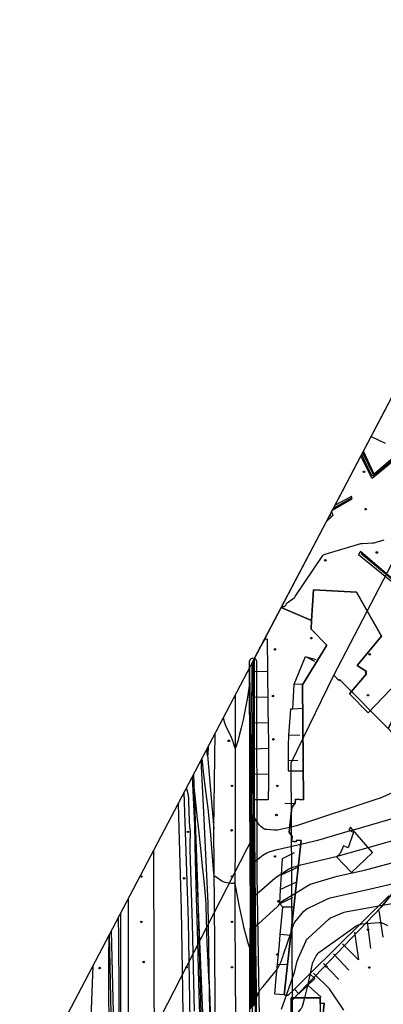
# Model space of a CAD drawing. Extents: x 0 to 85000, y -1 to 75000.
# Tile 132 of 147: x 39271 to 39511, y 63391 to 64043. Entities that reach past the tile are written whole.
import ezdxf

# ---------------------------------------------------------------- set-up
doc = ezdxf.new("R2010")
doc.units = 0
doc.header["$MEASUREMENT"] = 0
doc.header["$PDMODE"] = 33
doc.header["$PDSIZE"] = -3
for name, color, linetype in [('BOS3D_ACTIVE_POLY_CLIP', 227, 'CONTINUOUS'), ('BOS3D_PAVEMENT_MARKINGS_LI', 15, 'CONTINUOUS'), ('CONTOUR_CLIP', 120, 'CONTINUOUS'), ('DTM_INFOTECHBREAKS_CLIP', 4, 'CONTINUOUS'), ('DTM_POINT', 158, 'CONTINUOUS'), ('FENCE_CLIP', 96, 'CONTINUOUS'), ('LAND_CLIP', 14, 'CONTINUOUS'), ('PARCELS_FULL_17_CLIP', 7, 'CONTINUOUS'), ('PARKING_CLIP', 78, 'CONTINUOUS'), ('RAIL_CLIP', 171, 'CONTINUOUS')]:
    doc.layers.add(name, color=color, linetype=linetype)

msp = doc.modelspace()

# ---------------------------------------------------------------- linework, layer by layer
at = {"layer": 'BOS3D_ACTIVE_POLY_CLIP', "elevation": 57.5}
msp.add_lwpolyline([(39515.15, 63463.01), (39462.87, 63411.51), (39452.51, 63401.3), (39448.44, 63397.3), (39447.21, 63397.3), (39445.86, 63397.45), (39457.02, 63499.6), (39453.91, 63499.94), (39453.79, 63498.86), (39450.62, 63499.21), (39450.97, 63502.37), (39449, 63505.27), (39450.76, 63521.4), (39452.96, 63524.32), (39453.27, 63527.12), (39458.5, 63526.55), (39457.99, 63602.58), (39473.96, 63628.95), (39463.59, 63639.44), (39463.97, 63645.3), (39465.27, 63665.46), (39493.75, 63664), (39510.21, 63634.94), (39494.19, 63615.51), (39500.24, 63611.54), (39499.52, 63610.44), (39500.22, 63609.98), (39489.02, 63596.81), (39501.32, 63584.24), (39521.08, 63604.58)], dxfattribs=at)
at = {"layer": 'BOS3D_ACTIVE_POLY_CLIP'}
for points, elevation in [([(39430.58, 63176.25), (39429.06, 63175.74), (39427.56, 63176.39), (39426.9, 63177.89), (39425.67, 63207.24), (39425.52, 63239.54), (39425.52, 63239.56), (39424.16, 63330.76), (39424.75, 63382.41), (39423.23, 63476.58), (39422.93, 63618.26), (39423.67, 63619.93), (39425.17, 63620.52), (39426.85, 63619.78), (39427.43, 63618.28), (39427.73, 63476.64), (39429.25, 63382.42), (39428.66, 63330.8), (39430.02, 63239.58), (39430.17, 63207.3), (39431.39, 63177.85)], 29.58), ([(39491.61, 63505.22), (39488.15, 63494.86), (39485.09, 63496.03), (39482.76, 63491.12), (39480.33, 63488.76), (39490.34, 63478.43), (39504.14, 63491.79), (39489.78, 63508.46), (39488.49, 63506.4)], 57.5), ([(39469.54, 63369.86), (39469.54, 63366.69), (39450.28, 63366.7), (39450.31, 63395.52), (39469.56, 63395.51), (39469.56, 63391.85)], 34.5)]:
    msp.add_lwpolyline(points, close=True, dxfattribs=dict(at, elevation=elevation))
at = {"layer": 'BOS3D_PAVEMENT_MARKINGS_LI'}
for p, q in [((39460.33, 63621.23), (39466.64, 63619.53)), ((39460.33, 63621.23), (39465.85, 63618.3)), ((39434.73, 63611.53), (39426.22, 63611.34)), ((39452.42, 63603.12), (39458.41, 63603.26)), ((39434.92, 63594.56), (39426.18, 63594.36)), ((39458.1, 63587.02), (39451.58, 63586.59)), ((39435.19, 63577.54), (39426.15, 63577.33)), ((39448.62, 63569.43), (39456.23, 63569.58)), ((39435.49, 63560.58), (39426.16, 63560.16)), ((39435.49, 63560.58), (39435.47, 63543.51)), ((39448.35, 63552.67), (39454.93, 63552.76)), ((39435.47, 63543.51), (39426.17, 63543.4)), ((39446.31, 63524.27), (39452.14, 63524.04)), ((39455.1, 63482.08), (39444.05, 63477.05)), ((39443.45, 63467.25), (39444.05, 63477.05)), ((39454.01, 63472.07), (39443.45, 63467.25)), ((39451.36, 63461.65), (39442.95, 63457.84)), ((39444.89, 63455.61), (39442.95, 63457.84)), ((39443.2, 63437.36), (39444.89, 63455.61)), ((39451.82, 63455.49), (39444.89, 63455.61)), ((39508.5, 63453.26), (39511.04, 63435.77)), ((39500.7, 63445.83), (39502.94, 63428.23)), ((39450.16, 63436.86), (39443.2, 63437.36)), ((39488.54, 63413.95), (39478.38, 63424.76)), ((39447.82, 63417.42), (39441.37, 63417.68)), ((39482.01, 63407.72), (39471.85, 63418.32)), ((39461.68, 63403.75), (39470.28, 63395.94))]:
    msp.add_line(p, q, dxfattribs=at)
for points in [[(39432.87, 63632.9), (39434.62, 63633.04), (39434.73, 63611.53)], [(39452.42, 63603.12), (39459.81, 63621.37), (39460.33, 63621.23)], [(39434.73, 63611.53), (39434.75, 63606.08), (39434.92, 63594.56)], [(39451.58, 63586.59), (39452.3, 63602.8), (39452.42, 63603.12)], [(39434.92, 63594.56), (39435.05, 63585.07), (39435.19, 63577.54)], [(39451.58, 63586.59), (39450.01, 63586.49), (39448.62, 63569.43)], [(39435.19, 63577.54), (39435.49, 63562.17), (39435.49, 63560.58)], [(39448.62, 63569.43), (39448.62, 63569.36), (39448.35, 63562.28), (39448.35, 63552.67)], [(39448.35, 63552.67), (39448.35, 63552.47), (39448.51, 63545.69), (39458.18, 63545.75)], [(39435.47, 63543.51), (39435.46, 63537.76), (39435.19, 63526.65), (39426.19, 63526.57)], [(39444.05, 63477.05), (39444.7, 63487.76), (39452.72, 63491.81)], [(39442.95, 63457.84), (39442.88, 63457.92), (39443.45, 63467.25)], [(39441.37, 63417.68), (39442.61, 63431.02), (39443.2, 63437.36)], [(39492.38, 63439.02), (39494.91, 63420.62), (39484.45, 63431.25)], [(39445.87, 63397.58), (39439.56, 63397.92), (39440.57, 63409.05), (39441.37, 63417.68)], [(39485.23, 63387.41), (39475.73, 63401.55), (39465.15, 63411.91)]]:
    msp.add_lwpolyline(points, dxfattribs=at)
at = {"layer": 'CONTOUR_CLIP'}
for p, q in [((39555.71, 63525.32, 15), (39491.41, 63506.57, 15)), ((39491.41, 63506.57, 15), (39489.51, 63506.01, 15))]:
    msp.add_line(p, q, dxfattribs=at)
for points, elevation in [([(39503.41, 63767.09), (39512.59, 63762.57)], 13), ([(39511.67, 63746.51), (39508.76, 63743.97), (39505.65, 63741.54), (39505.17, 63741.21), (39504.85, 63741.04), (39504.69, 63740.98), (39504.41, 63740.95), (39504.15, 63741.02), (39504.02, 63741.11), (39503.79, 63741.36), (39503.4, 63742.01), (39501.38, 63746.07), (39497.18, 63755.22)], 13), ([(39444.26, 63654.55), (39444.44, 63654.52), (39445.02, 63654.46), (39445.4, 63654.46), (39445.75, 63654.52), (39445.9, 63654.58), (39446.31, 63654.87), (39446.79, 63655.38), (39446.99, 63655.69), (39447.43, 63656.51), (39447.75, 63656.91), (39449.38, 63658.05), (39451.57, 63659.64), (39452.33, 63660.23), (39452.75, 63660.62), (39453.13, 63661.07), (39453.58, 63661.73), (39470.86, 63687.6), (39471.32, 63688.24), (39471.72, 63688.64), (39472.23, 63688.91), (39472.97, 63689.16), (39496.48, 63696.12), (39497.06, 63696.23), (39497.64, 63696.29), (39504.29, 63696.62), (39505.06, 63696.68), (39505.64, 63696.76), (39506.6, 63697.01), (39511.92, 63698.55)], 13), ([(39431.62, 63630.52), (39432.86, 63632.27), (39433.16, 63632.77), (39433.47, 63633.49), (39434.08, 63635.2)], 13), ([(39423.98, 63388.67), (39424, 63395.54), (39424.01, 63398.04), (39424.05, 63404.83), (39424.05, 63407.39), (39424.05, 63413.76), (39424.06, 63416.34), (39424.06, 63422.7), (39424.06, 63425.29), (39424.06, 63431.63), (39424.06, 63434.24), (39424.06, 63440.57), (39424.05, 63443.51), (39424.05, 63449.73), (39424.05, 63452.8), (39424.05, 63458.9), (39424.05, 63462.15), (39424.05, 63468.1), (39424.04, 63471.58), (39424.05, 63477.31), (39424.07, 63480.53), (39424.11, 63486.75), (39424.14, 63490.23), (39424.19, 63496.11), (39424.22, 63499.92), (39424.27, 63505.4), (39424.31, 63509.56), (39424.37, 63514.58), (39424.42, 63519.19), (39424.46, 63523.68), (39424.47, 63528.31), (39424.49, 63532.66), (39424.51, 63537.36), (39424.52, 63541.64), (39424.54, 63546.39), (39424.57, 63551.26), (39424.58, 63555.4), (39424.57, 63560.25), (39424.55, 63564.16), (39424.52, 63568.98), (39424.51, 63572.96), (39424.49, 63578.08), (39424.49, 63581.9), (39424.48, 63587.22), (39424.48, 63590.8), (39424.48, 63596.37), (39424.49, 63599.67), (39424.51, 63605.55), (39424.53, 63608.45), (39424.63, 63617.21)], 13), ([(39423.51, 63388.22), (39423.53, 63396.19), (39423.54, 63397.61), (39423.57, 63405.57), (39423.58, 63407), (39423.58, 63414.52), (39423.58, 63415.9), (39423.57, 63423.48), (39423.57, 63424.81), (39423.57, 63432.44), (39423.56, 63433.7), (39423.55, 63441.41), (39423.54, 63442.73), (39423.54, 63450.46), (39423.53, 63451.74), (39423.53, 63459.52), (39423.52, 63460.74), (39423.51, 63468.56), (39423.51, 63469.7), (39423.49, 63477.58), (39423.5, 63478.47), (39423.53, 63487.28), (39423.53, 63488.23), (39423.56, 63496.94), (39423.56, 63498), (39423.6, 63506.58), (39423.61, 63507.76), (39423.64, 63516.19), (39423.65, 63517.51), (39423.68, 63525.78), (39423.68, 63527.13), (39423.7, 63535.31), (39423.71, 63536.71), (39423.73, 63544.83), (39423.74, 63546.27), (39423.74, 63547.73), (39423.76, 63555.82), (39423.75, 63557.25), (39423.64, 63564.96), (39423.62, 63566.21), (39423.49, 63574.17), (39423.48, 63575.22), (39423.35, 63583.46), (39423.34, 63584.26), (39423.17, 63592.81), (39423.17, 63593.27), (39422.98, 63602.22), (39422.97, 63602.28), (39422.95, 63603.28), (39422.76, 63602.27), (39422.72, 63602.04), (39421.19, 63593.13), (39420.79, 63590.95), (39420.35, 63588.77), (39418.55, 63579.54), (39417.4, 63574.29), (39415.86, 63568.31), (39415.23, 63566.08), (39413.72, 63561.36), (39413.54, 63560.89), (39413.42, 63560.69), (39413.36, 63560.66), (39413.25, 63560.77), (39413.08, 63561.19), (39411.76, 63565.55), (39410.92, 63567.75), (39410.37, 63569), (39408.24, 63573.19), (39407.42, 63575.2), (39406.58, 63577.41), (39405.64, 63580.65), (39405.57, 63580.95)], 12), ([(39449.33, 63508.26), (39441.47, 63506.6), (39440.5, 63506.44), (39439.91, 63506.42), (39439.12, 63506.47), (39434.36, 63506.89), (39433.58, 63506.98), (39433.2, 63507.06), (39432.85, 63507.2), (39432.37, 63507.49), (39430.4, 63509.03), (39429.25, 63509.93), (39426.27, 63514.18), (39426.08, 63516.53), (39425.88, 63519.1), (39425.67, 63523.31), (39425.58, 63528.99), (39425.57, 63531.17), (39425.55, 63537.7), (39425.55, 63539.46), (39425.52, 63546.34), (39425.52, 63547.67), (39425.49, 63554.92), (39425.49, 63555.63), (39425.45, 63563.4), (39425.44, 63566.2), (39425.43, 63563.4), (39425.43, 63563.36), (39425.4, 63554.98), (39425.4, 63554.82), (39425.35, 63546.52), (39425.31, 63538.45), (39425.31, 63538.03), (39425.27, 63530.04), (39425.27, 63529.5), (39425.24, 63521.59), (39425.23, 63520.94), (39425.07, 63513.02), (39425.04, 63511.41), (39424.92, 63504.25), (39424.89, 63501.88), (39424.8, 63495.3), (39424.76, 63492.26), (39424.69, 63486.23), (39424.65, 63482.63), (39424.6, 63477.04), (39424.58, 63473.47), (39424.58, 63467.63), (39424.57, 63463.58), (39424.57, 63458.29), (39424.57, 63453.87), (39424.56, 63449), (39424.56, 63444.29), (39424.56, 63439.74), (39424.56, 63434.78), (39424.56, 63430.83), (39424.55, 63425.78), (39424.55, 63421.92), (39424.54, 63416.78), (39424.53, 63413), (39424.52, 63407.78), (39424.51, 63404.09), (39424.49, 63398.46), (39424.47, 63394.87), (39424.45, 63389.12)], 14), ([(39395.42, 63561.65), (39395.15, 63556.67), (39395.09, 63555.96), (39395.04, 63555.76), (39394.98, 63555.98), (39394.9, 63556.74), (39394.64, 63560.17)], 12), ([(39423.03, 63387.77), (39423.07, 63396.85), (39423.07, 63397.19), (39423.11, 63406.3), (39423.11, 63406.61), (39423.1, 63415.28), (39423.1, 63415.47), (39423.08, 63424.26), (39423.08, 63424.32), (39423.08, 63428.35), (39421.58, 63433.02), (39421.42, 63433.57), (39419.32, 63441.45), (39418.35, 63445.76), (39416.06, 63456.9), (39413.43, 63471.18), (39413.23, 63471.97), (39413.11, 63472.09), (39413.05, 63472.07), (39412.5, 63471.45), (39412.25, 63471.26), (39411.93, 63471.17), (39411.58, 63471.17), (39410.63, 63471.29), (39406.77, 63471.96), (39406.01, 63472.11), (39405.46, 63472.26), (39404.93, 63472.49), (39404.44, 63472.79), (39400.75, 63475.35), (39400.13, 63475.8), (39399.85, 63476.05), (39399.64, 63476.33), (39399.5, 63476.67), (39399.42, 63477.03), (39399.33, 63477.81), (39397.67, 63497.54), (39396.99, 63506), (39396.6, 63510.01), (39395.4, 63520.75), (39393.76, 63534.07), (39392.66, 63543.4), (39391.71, 63551.64), (39391.45, 63554.1)], 11), ([(39541.34, 63541.7), (39509.32, 63527.78), (39508.03, 63527.24), (39507.09, 63526.91), (39453.97, 63509.39), (39453.02, 63509.08), (39452.26, 63508.88), (39449.33, 63508.26)], 14), ([(39381.14, 63534.49), (39381.21, 63534.12), (39382.01, 63530.73), (39382.16, 63529.59), (39382.39, 63527.3), (39382.45, 63525.92), (39382.85, 63512.51), (39383.12, 63508.89), (39383.48, 63505.85), (39383.56, 63504.25), (39383.57, 63502.87), (39383.39, 63499.13), (39383.38, 63493.62), (39383.99, 63472.35), (39384.87, 63444.56), (39386.12, 63386.78)], 11), ([(39390.02, 63384.43), (39389.37, 63405.51), (39388.6, 63432.61), (39387.48, 63469.39), (39386.86, 63495.99), (39386.83, 63499.36), (39386.44, 63516.19), (39386.04, 63534.86), (39386.99, 63524.99), (39387.95, 63515.9), (39388.97, 63506.81), (39390.51, 63492.08), (39391.56, 63482.61), (39392.38, 63474.63), (39392.97, 63468.25), (39393.82, 63458.04), (39393.96, 63455.68), (39394.24, 63448.18), (39394.69, 63430.62), (39394.78, 63428.05), (39395.29, 63418.77), (39395.65, 63409.54), (39396.4, 63399.89), (39397.05, 63379.86)], 10), ([(39489.51, 63506.01), (39467.87, 63499.7), (39466.13, 63499.26), (39456.74, 63497.04)], 15), ([(39501.35, 63495.02), (39551.33, 63509.06), (39552.88, 63509.46), (39561.43, 63511.45), (39563.58, 63511.92), (39565.43, 63512.29)], 16), ([(39456.74, 63497.04), (39440.37, 63493.17), (39436.31, 63492.14), (39435.57, 63491.87), (39434.35, 63491.24), (39431.73, 63489.77), (39431.08, 63489.36), (39430.45, 63488.89), (39426.46, 63485.52), (39426.16, 63488.49), (39425.73, 63493.02), (39425.55, 63494.98), (39425.43, 63496.25), (39425.4, 63494.51), (39425.4, 63494.33), (39425.26, 63485.72), (39425.24, 63484.76), (39425.14, 63476.78), (39425.13, 63475.37), (39425.11, 63467.17), (39425.1, 63465.01), (39425.09, 63457.67), (39425.08, 63454.93), (39425.08, 63448.27), (39425.07, 63445.06), (39425.07, 63438.91), (39425.06, 63435.33), (39425.05, 63430.03), (39425.05, 63426.26), (39425.03, 63421.14), (39425.02, 63417.22), (39425.01, 63412.24), (39425, 63408.18), (39424.98, 63403.36), (39424.96, 63398.88), (39424.94, 63394.21), (39424.92, 63389.57)], 15), ([(39480.99, 63489.4), (39483.3, 63489.96), (39501.35, 63495.02)], 16), ([(39453.23, 63464.9), (39461.88, 63470.17), (39462.92, 63470.74), (39463.85, 63471.07), (39479.41, 63475.69), (39480.77, 63476.02), (39498.9, 63480.11), (39545.02, 63492.44)], 17), ([(39455.22, 63483.1), (39455.52, 63483.19), (39456.83, 63483.58), (39480.99, 63489.4)], 16), ([(39425.4, 63390.02), (39425.41, 63393.55), (39425.44, 63399.31), (39425.45, 63402.62), (39425.48, 63408.57), (39425.48, 63411.49), (39425.51, 63417.66), (39425.52, 63420.36), (39425.54, 63426.75), (39425.55, 63429.22), (39425.57, 63435.87), (39425.57, 63438.08), (39425.59, 63445.85), (39425.59, 63447.54), (39425.6, 63456), (39425.6, 63457.07), (39425.64, 63466.45), (39425.64, 63466.71), (39425.64, 63469.5), (39425.95, 63467.78), (39426.69, 63463.41), (39430.7, 63467.12), (39439.64, 63474.84), (39440.71, 63475.71), (39441.7, 63476.37), (39448.73, 63480.77), (39449.59, 63481.24), (39450.49, 63481.59), (39455.22, 63483.1)], 16), ([(39450.39, 63438.95), (39452.05, 63443.76), (39452.49, 63444.86), (39452.9, 63445.52), (39458.87, 63452.86), (39459.39, 63453.44), (39459.83, 63453.82), (39460.86, 63454.39), (39473.66, 63460.72), (39474.55, 63461.14), (39475.11, 63461.35), (39476.26, 63461.65), (39502.84, 63467.77), (39514.3, 63470.22), (39525.18, 63472.89)], 18), ([(39425.87, 63390.48), (39425.88, 63392.89), (39425.91, 63399.73), (39425.92, 63401.89), (39425.95, 63408.97), (39425.96, 63410.74), (39425.99, 63418.1), (39426, 63419.59), (39426.04, 63427.24), (39426.04, 63428.42), (39426.07, 63436.42), (39426.07, 63437.26), (39426.1, 63446.63), (39426.1, 63446.81), (39426.1, 63449.16), (39426.29, 63447.78), (39426.93, 63442.83), (39428.95, 63444.69), (39431.16, 63446.66), (39441.47, 63455.9), (39441.86, 63456.33), (39442.07, 63456.64), (39442.82, 63457.95), (39443.12, 63458.42), (39443.47, 63458.84), (39443.77, 63459.09), (39444.59, 63459.63), (39453.23, 63464.9)], 17), ([(39447.25, 63397.3), (39452.21, 63411.17), (39452.54, 63412.3), (39454.49, 63419.76), (39454.83, 63420.9), (39455.27, 63421.99), (39460.02, 63432.87), (39460.35, 63433.58), (39460.65, 63434.08), (39461.03, 63434.52), (39461.6, 63435.07), (39475.3, 63447.55), (39476.21, 63448.31), (39476.72, 63448.61), (39477.44, 63448.94), (39485.57, 63452.26), (39486.33, 63452.51), (39487.5, 63452.75), (39508.54, 63456.5)], 19), ([(39508.54, 63456.5), (39527.26, 63459.84)], 19), ([(39336.24, 63283.03), (39336.28, 63288.75), (39336.28, 63290.63), (39335.95, 63320.9), (39335.78, 63332.71), (39335.83, 63338.97), (39336.06, 63344.27), (39336.37, 63361.42), (39336.49, 63369.68), (39336.66, 63387.91), (39336.64, 63397.71), (39336.29, 63435.24), (39336.11, 63448.82)], 11), ([(39495.81, 63443.96), (39494.73, 63443.57), (39493.99, 63443.28), (39493.46, 63443.02), (39492.46, 63442.38), (39468.74, 63425.41), (39467.95, 63424.8), (39467.56, 63424.38), (39467.06, 63423.56), (39464.99, 63419.57), (39464.58, 63418.69), (39464.39, 63418.13), (39464.16, 63417.17), (39462.94, 63411.58)], 20), ([(39514.5, 63443.24), (39511.28, 63444.76), (39510.74, 63444.98), (39510.19, 63445.14), (39509.61, 63445.19), (39508.63, 63445.14), (39497.17, 63444.3), (39496.59, 63444.21), (39496.21, 63444.11), (39495.81, 63443.96)], 20), ([(39331.13, 63288.95), (39331.1, 63295.15), (39331.06, 63296.45), (39331.06, 63296.68), (39330.38, 63315.09), (39330.12, 63320.63), (39330.08, 63321.22), (39329.99, 63321.81), (39329.84, 63322.37), (39329.46, 63323.48), (39329.31, 63324.24), (39329.22, 63325.98), (39329.21, 63327.92), (39329.37, 63333.34), (39330.35, 63342.15), (39330.94, 63350.27), (39331.57, 63359.86), (39332, 63366.88), (39332.41, 63375.05), (39332.8, 63383.25), (39332.84, 63386.35), (39332.44, 63403.71), (39331.43, 63439.93)], 10), ([(39426.34, 63390.93), (39426.35, 63392.23), (39426.38, 63400.16), (39426.39, 63401.15), (39426.43, 63409.36), (39426.43, 63409.99), (39426.48, 63418.54), (39426.48, 63418.82), (39426.52, 63425.35), (39426.76, 63420.12), (39426.91, 63415.88), (39427.03, 63412.01), (39427.21, 63404.46), (39427.24, 63403.15), (39427.37, 63395.82), (39429.67, 63400.52), (39431.77, 63403.07), (39440.6, 63413.77), (39441.19, 63414.56), (39441.76, 63415.6), (39443.76, 63419.69), (39444.25, 63420.77), (39444.48, 63421.49), (39445.01, 63423.32), (39445.31, 63424.26), (39450.39, 63438.95)], 18), ([(39462.94, 63411.58), (39460.77, 63401.65), (39459.24, 63395.51)], 20), ([(39426.77, 63382.7), (39426.82, 63391.38), (39426.82, 63391.57), (39426.84, 63396.43), (39426.98, 63391.82), (39427.04, 63389.82)], 19), ([(39443.96, 63388.12), (39447.25, 63397.3)], 19), ([(39459.24, 63395.51), (39457.98, 63390.47), (39457.75, 63389.71), (39457.5, 63389.19), (39457.17, 63388.7), (39456.67, 63388.08), (39450.3, 63380.31)], 20)]:
    msp.add_lwpolyline(points, dxfattribs=dict(at, elevation=elevation))
at = {"layer": 'DTM_INFOTECHBREAKS_CLIP'}
for p, q in [((39443.87, 63653.81, 13.07), (39463.97, 63645.3, 13.4)), ((39399.18, 63507.32, 11.43), (39400.03, 63570.41, 11.72))]:
    msp.add_line(p, q, dxfattribs=at)
for points in [[(39496.5, 63753.93, 12.7), (39503.27, 63740.03, 12.71), (39504.09, 63739.42, 12.69), (39544.67, 63773.06, 12.61), (39542.78, 63774.2, 12.49), (39505.25, 63742.07, 13.58), (39498.27, 63757.31, 13.47)], [(39477.76, 63718.29, 12.67), (39490.83, 63725.87, 12.56), (39490.25, 63727.28, 12.57), (39479.54, 63721.68, 12.84)], [(39473.83, 63710.8, 12.71), (39478.31, 63714.99, 12.65), (39477.2, 63717.22, 12.67)], [(39476.29, 63715.48, 12.87), (39476.54, 63714.86, 12.85), (39475.44, 63713.87, 12.86)], [(39552.81, 63634.02, 13.85), (39539.63, 63647.5, 13.9), (39522.53, 63668.4, 13.46), (39496.19, 63690.93, 13.13), (39494.96, 63688.9, 13.32), (39521.95, 63667.05, 13.41), (39538.65, 63645.33, 13.73), (39556.91, 63626.24, 13.73), (39548.59, 63616.07, 13.11)], [(39427.77, 63239.56, 26.51), (39427.12, 63290.03, 22.71), (39426.41, 63330.8, 21.17), (39427, 63382.4, 19.49), (39426.38, 63436.75, 17.61), (39425.48, 63476.61, 15.65), (39425.37, 63521.24, 14.17), (39425.45, 63571.83, 13.98), (39425.18, 63618.27, 13.27)], [(39439.46, 63224.93, 26.15), (39433.05, 63257.96, 23.77), (39428.02, 63271.23, 23.3), (39427.66, 63310.74, 21.66), (39427.78, 63349.43, 20.54), (39427.4, 63393.72, 18.03), (39427.03, 63432.96, 17.48), (39426.5, 63480.27, 15.18), (39426.18, 63526.89, 13.56), (39426.15, 63582.06, 13.5), (39426.25, 63620.29, 13.05)], [(39422.85, 63613.83, 12.1), (39423.4, 63556, 11.57), (39423.28, 63477.69, 11.62), (39422.98, 63406.5, 10.73), (39422.4, 63312.04, 10.34), (39424, 63251.69, 10.09), (39425.27, 63246.7, 9.89)], [(39413.39, 63595.83, 12.41), (39413.39, 63574.8, 12.2), (39413.29, 63520.88, 11.45), (39413.09, 63449.78, 10.79), (39413.53, 63378.74, 10.43), (39413.17, 63305.53, 10.21), (39413.47, 63264.52, 10.29)], [(39394.78, 63560.43, 12.04), (39394.98, 63556.17, 12.01), (39399.18, 63507.32, 11.43)], [(39397.16, 63270.42, 9.75), (39396.82, 63371.08, 9.96), (39395.58, 63458.1, 10.09), (39392.36, 63522.78, 10.36), (39390.86, 63552.98, 10.82)], [(39385.73, 63543.21, 10.04), (39388.49, 63469.56, 9.7), (39390.51, 63384.79, 9.87), (39391.54, 63332.39, 9.96), (39390.06, 63264.22, 9.42)], [(39384.09, 63289.24, 11.9), (39384.04, 63296.03, 11.44), (39383.79, 63367.25, 11.69), (39382.43, 63446.41, 11.71), (39379.5, 63531.36, 11.74)], [(39379.79, 63293.95, 11.69), (39379.36, 63350.17, 11.65), (39378.6, 63400.61, 11.56), (39377.79, 63453.96, 11.55), (39376.13, 63515.54, 11.57), (39375.79, 63524.3, 11.57)], [(39400.68, 63266.22, 10.29), (39400.28, 63345.91, 10.06), (39399.97, 63430.39, 10.37), (39399.18, 63507.32, 11.43)], [(39359.24, 63492.83, 11.98), (39359.32, 63478.64, 11.98), (39359.43, 63429.3, 11.79), (39359.78, 63348.81, 11.98), (39359.37, 63294.21, 11.69)], [(39343.19, 63294.42, 11.68), (39342.82, 63358.4, 11.44), (39342.68, 63426.53, 11.41), (39342.65, 63461.26, 11.42)], [(39337.84, 63332.03, 11.34), (39337.65, 63398.65, 11.25), (39337.7, 63451.85, 11.33)], [(39330.02, 63437.24, 9.69), (39331.1, 63385.07, 9.53), (39330.16, 63333.09, 10.1)], [(39319.24, 63416.72, 9.83), (39317.61, 63376.27, 9.77), (39317.24, 63357.27, 9.89)], [(39469.56, 63391.85, 20.95), (39472.26, 63391.91, 20.97), (39470.05, 63369.83, 20.97), (39469.54, 63369.86, 20.97)]]:
    msp.add_polyline3d(points, dxfattribs=at)
at = {"layer": 'DTM_POINT'}
for p in [(39498.59, 63743.63, 12.31), (39499.73, 63718.95, 12.38), (39507.11, 63690.25, 13.14), (39473, 63685.12, 13.06), (39463.74, 63633.55, 13.44), (39439.64, 63626.14, 13.13), (39502.38, 63622.92, 13.63), (39438.32, 63595.25, 13.61), (39501.23, 63595.81, 13.73), (39409.17, 63565.64, 11.88), (39438.66, 63566.6, 13.89), (39411.23, 63535.81, 11.08), (39441.23, 63535.81, 13.11), (39440.7, 63516.49, 13.19), (39411.02, 63506.37, 11.13), (39382.13, 63505.37, 11.5), (39439.64, 63489.1, 15.26), (39351.23, 63475.81, 11.54), (39379.57, 63474.61, 11.74), (39411.23, 63475.81, 11.15), (39441.99, 63459.35, 16.91), (39351.23, 63445.81, 11.12), (39411.23, 63445.81, 10.89), (39501.23, 63440.6, 20.45), (39441.23, 63424.25, 17.62), (39323.61, 63415.24, 9.81), (39352.87, 63419.21, 11.28), (39381.23, 63415.81, 11.89), (39411.23, 63415.81, 10.57), (39473.77, 63416.23, 20.98), (39502.16, 63415.63, 20.45)]:
    msp.add_point(p, dxfattribs=at)
at = {"layer": 'FENCE_CLIP'}
msp.add_line((39489.99, 63726.03), (39478.31, 63719.33), dxfattribs=at)
for points in [[(39543.55, 63772.78), (39517.56, 63751.35), (39505.16, 63741.15), (39497.74, 63756.3)], [(39477.13, 63717.09), (39477.94, 63714.99), (39474.14, 63711.4)], [(39496.77, 63689.51), (39522.35, 63668.4), (39540.29, 63646.43), (39552.71, 63633.8)], [(39384.97, 63541.77), (39387.42, 63491.39), (39392.33, 63369.54), (39392.23, 63266.66), (39392.26, 63235.32), (39392.22, 63101.86), (39391.99, 63011.61), (39391.78, 62981.07), (39391.77, 62976.69), (39391.71, 62971.89)], [(39329.82, 63436.86), (39329.54, 63421.66), (39329.79, 63357.25), (39328.39, 63296.68), (39327.72, 63293.48), (39328.84, 63170.56), (39329.87, 63078.18), (39333.34, 62616.61), (39332.47, 62540.15), (39331.65, 62484.52), (39331.12, 62415.16), (39331.73, 62341.95), (39331.84, 62293.86), (39331.25, 62238.02), (39331.23, 62169.85), (39331.22, 62100.82), (39330.98, 62032.64), (39331.92, 61980.8), (39330.63, 61874.06), (39342.99, 61876.35)]]:
    msp.add_lwpolyline(points, dxfattribs=at)
at = {"layer": 'LAND_CLIP'}
msp.add_lwpolyline([(39270.73, 63324.44), (39539.98, 63836.66), (40000, 64722.48), (40000, 60000)], dxfattribs=at)
at = {"layer": 'PARCELS_FULL_17_CLIP'}
for points in [[(39556.39, 63655.35), (39531.31, 63606.16), (39514.6, 63573.73), (39482.31, 63606.19), (39481.95, 63605.65), (39478.55, 63609.07), (39525.1, 63698.49), (39547.26, 63667.25)], [(39514.6, 63573.73), (39516.41, 63571.96), (39559.52, 63516.9), (39509.93, 63455.45), (39451.39, 63394.2), (39450.36, 63551.01), (39478.55, 63609.07), (39481.95, 63605.65), (39482.31, 63606.19)], [(39600.53, 63477.49), (39474.57, 63324.44), (39451.64, 63338.2), (39451.39, 63394.2), (39509.93, 63455.45), (39559.52, 63516.9), (39516.41, 63571.96), (39514.6, 63573.73), (39531.31, 63606.16), (39532.89, 63604.38), (39607.21, 63516.66), (39585.02, 63495.67)], [(39425.71, 63502.95), (39428.55, 63172.28), (39320.51, 63297.82)]]:
    msp.add_lwpolyline(points, close=True, dxfattribs=at)
at = {"layer": 'PARKING_CLIP'}
for points in [[(39542.78, 63774.2), (39505.25, 63742.07), (39498.27, 63757.31), (39523.45, 63805.2)], [(39521.08, 63604.58), (39501.32, 63584.24), (39489.02, 63596.81), (39500.22, 63609.98), (39499.52, 63610.44), (39500.24, 63611.54), (39494.19, 63615.51), (39510.21, 63634.94), (39493.75, 63664.01), (39465.27, 63665.46), (39463.97, 63645.3), (39443.87, 63653.81), (39473.83, 63710.8), (39478.31, 63714.99), (39477.2, 63717.22), (39477.76, 63718.29), (39490.83, 63725.87), (39490.25, 63727.28), (39479.54, 63721.68), (39496.5, 63753.93), (39503.27, 63740.03), (39504.09, 63739.42), (39544.67, 63773.06)], [(39522.53, 63668.4), (39496.19, 63690.93), (39494.96, 63688.9), (39521.95, 63667.05)], [(39427.78, 63349.43), (39427.39, 63393.72), (39427.03, 63432.96), (39426.5, 63480.27), (39426.18, 63526.89), (39426.15, 63582.06), (39426.25, 63620.29), (39443.87, 63653.81), (39463.97, 63645.3), (39463.59, 63639.44), (39473.96, 63628.95), (39457.99, 63602.58), (39458.5, 63526.55), (39453.27, 63527.12), (39452.96, 63524.32), (39450.76, 63521.4), (39449, 63505.27), (39450.97, 63502.37), (39450.62, 63499.21), (39453.79, 63498.86), (39453.91, 63499.94), (39457.02, 63499.6), (39445.86, 63397.45), (39447.21, 63397.3), (39448.44, 63397.3), (39452.51, 63401.3), (39455.55, 63398.18), (39465.97, 63408.34), (39462.87, 63411.51), (39515.15, 63463.01)]]:
    msp.add_lwpolyline(points, dxfattribs=at)
msp.add_lwpolyline([(39450.28, 63366.7), (39469.54, 63366.69), (39469.54, 63369.86), (39470.05, 63369.83), (39472.26, 63391.91), (39469.56, 63391.85), (39469.56, 63395.51), (39450.31, 63395.52)], close=True, dxfattribs=at)
at = {"layer": 'RAIL_CLIP'}
msp.add_line((39399.17, 63507.32), (39400.02, 63570.41), dxfattribs=at)
for points in [[(39413.39, 63595.83), (39413.39, 63574.8), (39413.29, 63520.88), (39413.09, 63449.78), (39413.53, 63378.74), (39413.17, 63305.53), (39413.47, 63264.52), (39413.24, 63194.68), (39412.95, 63001.07), (39414.19, 62852.75), (39411.19, 62450.02), (39411.94, 62391.46), (39426.21, 62213.48)], [(39394.78, 63560.43), (39394.98, 63556.17), (39399.17, 63507.32)], [(39366.85, 62393.31), (39373.21, 62481.8), (39379.13, 62986.09), (39379.33, 63015.1), (39379.18, 63106.19), (39379.1, 63240.45), (39379.79, 63293.95), (39379.36, 63350.17), (39378.6, 63400.61), (39377.79, 63453.96), (39376.13, 63515.54), (39375.79, 63524.3)], [(39426.21, 62213.48), (39408.16, 62274.37), (39400.77, 62365.28), (39398.46, 62458.85), (39401.4, 62852.72), (39399.67, 63001.29), (39400.44, 63194.73), (39400.68, 63266.22), (39400.28, 63345.91), (39399.97, 63430.39), (39399.17, 63507.32)], [(39359.24, 63492.83), (39359.32, 63478.64), (39359.43, 63429.3), (39359.78, 63348.81), (39359.37, 63294.21), (39358.68, 63240.58), (39359.71, 63105.99), (39358.91, 63015.16), (39358.72, 62986.28), (39357.84, 62727.82), (39357.14, 62519.82), (39359.89, 62495.29), (39363.84, 62442.87), (39366.72, 62396.12), (39366.85, 62393.31)], [(39342.83, 63358.4), (39342.68, 63426.53), (39342.65, 63461.27)], [(39319.24, 63416.72), (39317.61, 63376.27)]]:
    msp.add_lwpolyline(points, dxfattribs=at)

doc.saveas('drawing.dxf')
